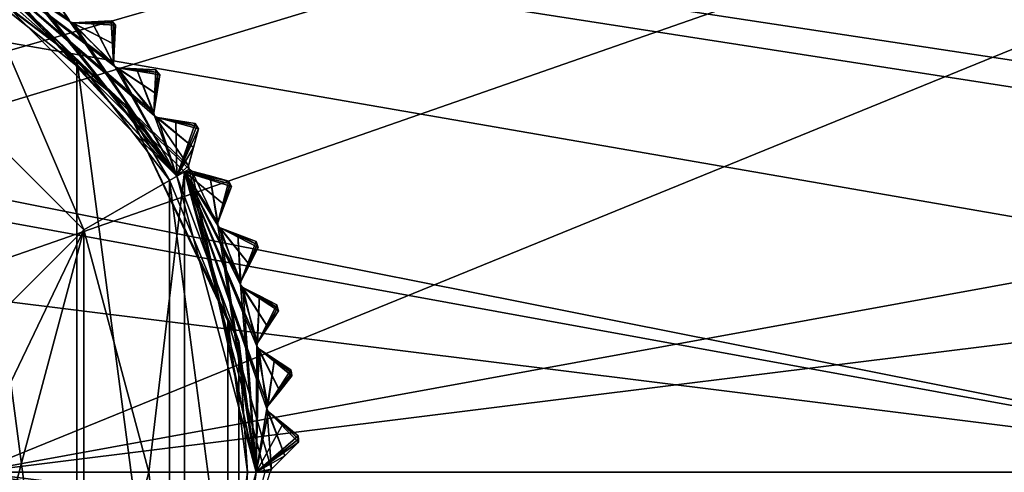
# Model space of a CAD drawing. Header units: millimetres. Extents: x -114 to 114, y -48 to 36.
# Tile 210 of 256: x 32 to 55, y 0 to 11. Entities that reach past the tile are written whole.
import ezdxf

# ---------------------------------------------------------------- set-up
doc = ezdxf.new("R2010")
doc.units = ezdxf.units.MM
doc.header["$LTSCALE"] = 65.185185
for name, color, linetype in [('2', 7, 'CONTINUOUS'), ('2786', 7, 'CONTINUOUS'), ('3463', 7, 'CONTINUOUS'), ('3464', 7, 'CONTINUOUS'), ('3510', 7, 'CONTINUOUS'), ('3512', 7, 'CONTINUOUS'), ('3513', 7, 'CONTINUOUS'), ('3514', 7, 'CONTINUOUS'), ('3515', 7, 'CONTINUOUS'), ('3516', 7, 'CONTINUOUS'), ('3517', 7, 'CONTINUOUS'), ('3518', 7, 'CONTINUOUS'), ('3519', 7, 'CONTINUOUS'), ('3520', 7, 'CONTINUOUS'), ('3521', 7, 'CONTINUOUS'), ('3522', 7, 'CONTINUOUS'), ('3523', 7, 'CONTINUOUS'), ('3524', 7, 'CONTINUOUS'), ('3525', 7, 'CONTINUOUS'), ('3527', 7, 'CONTINUOUS'), ('3586', 7, 'CONTINUOUS'), ('3610', 7, 'CONTINUOUS'), ('3611', 7, 'CONTINUOUS'), ('3612', 7, 'CONTINUOUS'), ('3613', 7, 'CONTINUOUS'), ('3614', 7, 'CONTINUOUS'), ('3615', 7, 'CONTINUOUS'), ('3616', 7, 'CONTINUOUS'), ('3617', 7, 'CONTINUOUS'), ('3618', 7, 'CONTINUOUS'), ('3652', 7, 'CONTINUOUS'), ('3653', 7, 'CONTINUOUS'), ('3836', 7, 'CONTINUOUS'), ('3837', 7, 'CONTINUOUS'), ('3840', 7, 'CONTINUOUS'), ('3885', 7, 'CONTINUOUS'), ('3886', 7, 'CONTINUOUS'), ('3887', 7, 'CONTINUOUS'), ('3888', 7, 'CONTINUOUS'), ('3889', 7, 'CONTINUOUS'), ('3890', 7, 'CONTINUOUS'), ('3891', 7, 'CONTINUOUS'), ('3892', 7, 'CONTINUOUS')]:
    doc.layers.add(name, color=color, linetype=linetype)

msp = doc.modelspace()

# ---------------------------------------------------------------- linework, layer by layer
at = {"layer": '2', "linetype": 'CONTINUOUS'}
for points in [[(113, 35, 92.5), (-113, 35, 92.5), (72.725, 6.847, 92.5), (113, 35, 92.5)], [(-113, 35, 92.5), (63.3, 0, 92.5), (64.674, 4.231, 92.5), (-113, 35, 92.5)], [(63.3, 0, 92.5), (-113, 35, 92.5), (25.725, 6.847, 92.5), (63.3, 0, 92.5)], [(72.725, 6.847, 92.5), (-113, 35, 92.5), (68.275, 6.847, 92.5), (72.725, 6.847, 92.5)], [(68.275, 6.847, 92.5), (-113, 35, 92.5), (64.674, 4.231, 92.5), (68.275, 6.847, 92.5)], [(29.326, 4.231, 92.5), (63.3, 0, 92.5), (25.725, 6.847, 92.5), (29.326, 4.231, 92.5)], [(30.7, 0, 92.5), (63.3, 0, 92.5), (29.326, 4.231, 92.5), (30.7, 0, 92.5)], [(-11.634, -6.848, 92.5), (113, -35, 92.5), (-9.8, 0, 92.5), (-11.634, -6.848, 92.5)], [(-9.8, 0, 92.5), (113, -35, 92.5), (21.275, -6.847, 92.5), (-9.8, 0, 92.5)], [(29.326, -4.231, 92.5), (113, -35, 92.5), (30.7, 0, 92.5), (29.326, -4.231, 92.5)], [(113, -35, 92.5), (68.275, -6.847, 92.5), (30.7, 0, 92.5), (113, -35, 92.5)], [(64.674, -4.231, 92.5), (63.3, 0, 92.5), (30.7, 0, 92.5), (64.674, -4.231, 92.5)], [(68.275, -6.847, 92.5), (64.674, -4.231, 92.5), (30.7, 0, 92.5), (68.275, -6.847, 92.5)]]:
    msp.add_3dface(points, dxfattribs=at)
at = {"layer": '2786', "linetype": 'CONTINUOUS'}
for points in [[(110.5, 32.5, 90), (-11.634, 6.848, 90), (-16.649, 11.864, 90), (110.5, 32.5, 90)], [(110.5, 32.5, 90), (-9.8, 0, 90), (-11.634, 6.848, 90), (110.5, 32.5, 90)], [(-9.8, 0, 90), (110.5, 32.5, 90), (21.275, 6.847, 90), (-9.8, 0, 90)], [(110.5, 32.5, 90), (25.725, 6.847, 90), (21.275, 6.847, 90), (110.5, 32.5, 90)], [(110.5, 32.5, 90), (29.326, 4.231, 90), (25.725, 6.847, 90), (110.5, 32.5, 90)], [(110.5, 32.5, 90), (30.7, 0, 90), (29.326, 4.231, 90), (110.5, 32.5, 90)], [(110.5, 32.5, 90), (68.275, 6.847, 90), (30.7, 0, 90), (110.5, 32.5, 90)], [(68.275, 6.847, 90), (64.674, 4.231, 90), (30.7, 0, 90), (68.275, 6.847, 90)], [(64.674, 4.231, 90), (63.3, 0, 90), (30.7, 0, 90), (64.674, 4.231, 90)], [(-50.5, -32.5, 90), (63.3, 0, 90), (64.674, -4.231, 90), (-50.5, -32.5, 90)], [(63.3, 0, 90), (-50.5, -32.5, 90), (25.725, -6.847, 90), (63.3, 0, 90)], [(63.3, 0, 90), (25.725, -6.847, 90), (29.326, -4.231, 90), (63.3, 0, 90)], [(63.3, 0, 90), (29.326, -4.231, 90), (30.7, 0, 90), (63.3, 0, 90)]]:
    msp.add_3dface(points, dxfattribs=at)
at = {"layer": '3463', "linetype": 'CONTINUOUS'}
for points in [[(33.079, 9.584, 110), (30.271, 11.737, 110), (33.079, -9.584, 110), (33.079, 9.584, 110)], [(33.079, -9.584, 110), (30.271, 11.737, 110), (30.271, -11.737, 110), (33.079, -9.584, 110)], [(35.233, 6.777, 110), (33.079, 9.584, 110), (35.233, -6.777, 110), (35.233, 6.777, 110)], [(35.233, -6.777, 110), (33.079, 9.584, 110), (33.079, -9.584, 110), (35.233, -6.777, 110)], [(36.588, 3.508, 110), (35.233, 6.777, 110), (36.588, -3.508, 110), (36.588, 3.508, 110)], [(36.588, -3.508, 110), (35.233, 6.777, 110), (35.233, -6.777, 110), (36.588, -3.508, 110)], [(37.05, 0, 110), (36.588, 3.508, 110), (36.588, -3.508, 110), (37.05, 0, 110)]]:
    msp.add_3dface(points, dxfattribs=at)
at = {"layer": '3464', "linetype": 'CONTINUOUS'}
for points in [[(29.125, 9.743, 93), (30.475, 12.081, 93), (33.243, 5.625, 93), (29.125, 9.743, 93)], [(30.475, 12.081, 93), (35.581, 6.975, 93), (33.243, 5.625, 93), (30.475, 12.081, 93)], [(33.243, 5.625, 93), (35.581, 6.975, 93), (34.75, 0, 93), (33.243, 5.625, 93)], [(35.581, 6.975, 93), (35.581, -6.975, 93), (34.75, 0, 93), (35.581, 6.975, 93)], [(37.45, 0, 93), (35.581, -6.975, 93), (35.581, 6.975, 93), (37.45, 0, 93)], [(34.75, 0, 93), (35.581, -6.975, 93), (33.243, -5.625, 93), (34.75, 0, 93)]]:
    msp.add_3dface(points, dxfattribs=at)
at = {"layer": '3510', "linetype": 'CONTINUOUS'}
for points in [[(33.426, 10.457, 108.833), (33.879, 10.481, 108.5), (32.99, 10.434, 109.146), (33.426, 10.457, 108.833)], [(32.99, 10.434, 109.146), (33.879, 10.481, 108.5), (33.879, 10.481, 93.8), (32.99, 10.434, 109.146)], [(33.425, 10.457, 93.467), (32.99, 10.434, 109.146), (33.879, 10.481, 93.8), (33.425, 10.457, 93.467)], [(32.99, 10.434, 93.154), (32.99, 10.434, 109.146), (33.425, 10.457, 93.467), (32.99, 10.434, 93.154)]]:
    msp.add_3dface(points, dxfattribs=at)
at = {"layer": '3512', "linetype": 'CONTINUOUS'}
for points in [[(34.464, 9.362, 108.833), (34.917, 9.338, 108.5), (34.029, 9.385, 109.146), (34.464, 9.362, 108.833)], [(34.029, 9.385, 109.146), (34.917, 9.338, 108.5), (34.917, 9.338, 93.8), (34.029, 9.385, 109.146)], [(34.029, 9.385, 93.154), (34.029, 9.385, 109.146), (34.464, 9.362, 93.467), (34.029, 9.385, 93.154)], [(34.464, 9.362, 93.467), (34.029, 9.385, 109.146), (34.917, 9.338, 93.8), (34.464, 9.362, 93.467)]]:
    msp.add_3dface(points, dxfattribs=at)
at = {"layer": '3513', "linetype": 'CONTINUOUS'}
for points in [[(33.981, 10.379, 93.8), (33.981, 10.379, 108.5), (33.934, 9.49, 93.154), (33.981, 10.379, 93.8)], [(33.934, 9.49, 93.154), (33.981, 10.379, 108.5), (33.957, 9.926, 108.833), (33.934, 9.49, 93.154)], [(33.957, 9.926, 93.467), (33.981, 10.379, 93.8), (33.934, 9.49, 93.154), (33.957, 9.926, 93.467)], [(33.934, 9.49, 109.146), (33.934, 9.49, 93.154), (33.957, 9.926, 108.833), (33.934, 9.49, 109.146)]]:
    msp.add_3dface(points, dxfattribs=at)
at = {"layer": '3514', "linetype": 'CONTINUOUS'}
for points in [[(35.383, 8.165, 108.833), (35.831, 8.094, 108.5), (34.952, 8.233, 109.146), (35.383, 8.165, 108.833)], [(34.952, 8.233, 109.146), (35.831, 8.094, 108.5), (35.831, 8.094, 93.8), (34.952, 8.233, 109.146)], [(34.952, 8.233, 93.154), (34.952, 8.233, 109.146), (35.383, 8.165, 93.467), (34.952, 8.233, 93.154)], [(35.383, 8.165, 93.467), (34.952, 8.233, 109.146), (35.831, 8.094, 93.8), (35.383, 8.165, 93.467)]]:
    msp.add_3dface(points, dxfattribs=at)
at = {"layer": '3515', "linetype": 'CONTINUOUS'}
for points in [[(35.008, 9.226, 93.8), (35.008, 9.226, 108.5), (34.869, 8.347, 93.154), (35.008, 9.226, 93.8)], [(34.869, 8.347, 93.154), (35.008, 9.226, 108.5), (34.937, 8.778, 108.833), (34.869, 8.347, 93.154)], [(34.937, 8.778, 93.467), (35.008, 9.226, 93.8), (34.869, 8.347, 93.154), (34.937, 8.778, 93.467)], [(34.869, 8.347, 109.146), (34.869, 8.347, 93.154), (34.937, 8.778, 108.833), (34.869, 8.347, 109.146)]]:
    msp.add_3dface(points, dxfattribs=at)
at = {"layer": '3516', "linetype": 'CONTINUOUS'}
for points in [[(36.171, 6.878, 108.833), (36.609, 6.76, 108.5), (35.75, 6.991, 109.146), (36.171, 6.878, 108.833)], [(35.75, 6.991, 109.146), (36.609, 6.76, 108.5), (36.609, 6.76, 93.8), (35.75, 6.991, 109.146)], [(35.75, 6.991, 93.154), (35.75, 6.991, 109.146), (36.171, 6.878, 93.467), (35.75, 6.991, 93.154)], [(36.171, 6.878, 93.467), (35.75, 6.991, 109.146), (36.609, 6.76, 93.8), (36.171, 6.878, 93.467)]]:
    msp.add_3dface(points, dxfattribs=at)
at = {"layer": '3517', "linetype": 'CONTINUOUS'}
for points in [[(35.909, 7.973, 93.8), (35.909, 7.973, 108.5), (35.679, 7.113, 93.154), (35.909, 7.973, 93.8)], [(35.679, 7.113, 93.154), (35.909, 7.973, 108.5), (35.792, 7.535, 108.833), (35.679, 7.113, 93.154)], [(35.792, 7.535, 93.467), (35.909, 7.973, 93.8), (35.679, 7.113, 93.154), (35.792, 7.535, 93.467)], [(35.679, 7.113, 109.146), (35.679, 7.113, 93.154), (35.792, 7.535, 108.833), (35.679, 7.113, 109.146)]]:
    msp.add_3dface(points, dxfattribs=at)
at = {"layer": '3518', "linetype": 'CONTINUOUS'}
for points in [[(36.821, 5.516, 108.833), (37.244, 5.353, 108.5), (36.413, 5.672, 109.146), (36.821, 5.516, 108.833)], [(36.413, 5.672, 109.146), (37.244, 5.353, 108.5), (37.244, 5.353, 93.8), (36.413, 5.672, 109.146)], [(36.413, 5.672, 93.154), (36.413, 5.672, 109.146), (36.821, 5.516, 93.467), (36.413, 5.672, 93.154)], [(36.821, 5.516, 93.467), (36.413, 5.672, 109.146), (37.244, 5.353, 93.8), (36.821, 5.516, 93.467)]]:
    msp.add_3dface(points, dxfattribs=at)
at = {"layer": '3519', "linetype": 'CONTINUOUS'}
for points in [[(36.675, 6.632, 93.8), (36.675, 6.632, 108.5), (36.356, 5.801, 93.154), (36.675, 6.632, 93.8)], [(36.356, 5.801, 93.154), (36.675, 6.632, 108.5), (36.512, 6.208, 108.833), (36.356, 5.801, 93.154)], [(36.512, 6.208, 93.467), (36.675, 6.632, 93.8), (36.356, 5.801, 93.154), (36.512, 6.208, 93.467)], [(36.356, 5.801, 109.146), (36.356, 5.801, 93.154), (36.512, 6.208, 108.833), (36.356, 5.801, 109.146)]]:
    msp.add_3dface(points, dxfattribs=at)
at = {"layer": '3520', "linetype": 'CONTINUOUS'}
for points in [[(37.324, 4.093, 108.833), (37.729, 3.887, 108.5), (36.936, 4.291, 109.146), (37.324, 4.093, 108.833)], [(36.936, 4.291, 109.146), (37.729, 3.887, 108.5), (37.729, 3.887, 93.8), (36.936, 4.291, 109.146)], [(36.936, 4.291, 93.154), (36.936, 4.291, 109.146), (37.324, 4.093, 93.467), (36.936, 4.291, 93.154)], [(37.324, 4.093, 93.467), (36.936, 4.291, 109.146), (37.729, 3.887, 93.8), (37.324, 4.093, 93.467)]]:
    msp.add_3dface(points, dxfattribs=at)
at = {"layer": '3521', "linetype": 'CONTINUOUS'}
for points in [[(37.296, 5.219, 93.8), (37.296, 5.219, 108.5), (36.892, 4.426, 93.154), (37.296, 5.219, 93.8)], [(36.892, 4.426, 93.154), (37.296, 5.219, 108.5), (37.09, 4.814, 108.833), (36.892, 4.426, 93.154)], [(37.09, 4.814, 93.467), (37.296, 5.219, 93.8), (36.892, 4.426, 93.154), (37.09, 4.814, 93.467)], [(36.892, 4.426, 109.146), (36.892, 4.426, 93.154), (37.09, 4.814, 108.833), (36.892, 4.426, 109.146)]]:
    msp.add_3dface(points, dxfattribs=at)
at = {"layer": '3522', "linetype": 'CONTINUOUS'}
for points in [[(37.676, 2.626, 108.833), (38.057, 2.379, 108.5), (37.311, 2.863, 109.146), (37.676, 2.626, 108.833)], [(37.311, 2.863, 109.146), (38.057, 2.379, 108.5), (38.057, 2.379, 93.8), (37.311, 2.863, 109.146)], [(37.311, 2.863, 93.154), (37.311, 2.863, 109.146), (37.676, 2.626, 93.467), (37.311, 2.863, 93.154)], [(37.676, 2.626, 93.467), (37.311, 2.863, 109.146), (38.057, 2.379, 93.8), (37.676, 2.626, 93.467)]]:
    msp.add_3dface(points, dxfattribs=at)
at = {"layer": '3523', "linetype": 'CONTINUOUS'}
for points in [[(37.766, 3.748, 93.8), (37.766, 3.748, 108.5), (37.281, 3.002, 93.154), (37.766, 3.748, 93.8)], [(37.281, 3.002, 93.154), (37.766, 3.748, 108.5), (37.519, 3.367, 108.833), (37.281, 3.002, 93.154)], [(37.519, 3.367, 93.467), (37.766, 3.748, 93.8), (37.281, 3.002, 93.154), (37.519, 3.367, 93.467)], [(37.281, 3.002, 109.146), (37.281, 3.002, 93.154), (37.519, 3.367, 108.833), (37.281, 3.002, 109.146)]]:
    msp.add_3dface(points, dxfattribs=at)
at = {"layer": '3524', "linetype": 'CONTINUOUS'}
for points in [[(37.873, 1.13, 108.833), (38.226, 0.844, 108.5), (37.534, 1.404, 109.146), (37.873, 1.13, 108.833)], [(37.534, 1.404, 109.146), (38.226, 0.844, 108.5), (38.226, 0.844, 93.8), (37.534, 1.404, 109.146)], [(37.534, 1.404, 93.154), (37.534, 1.404, 109.146), (37.873, 1.13, 93.467), (37.534, 1.404, 93.154)], [(37.873, 1.13, 93.467), (37.534, 1.404, 109.146), (38.226, 0.844, 93.8), (37.873, 1.13, 93.467)]]:
    msp.add_3dface(points, dxfattribs=at)
at = {"layer": '3525', "linetype": 'CONTINUOUS'}
for points in [[(38.079, 2.236, 93.8), (38.079, 2.236, 108.5), (37.519, 1.545, 93.154), (38.079, 2.236, 93.8)], [(37.519, 1.545, 93.154), (38.079, 2.236, 108.5), (37.794, 1.884, 108.833), (37.519, 1.545, 93.154)], [(37.794, 1.884, 93.467), (38.079, 2.236, 93.8), (37.519, 1.545, 93.154), (37.794, 1.884, 93.467)], [(37.519, 1.545, 109.146), (37.519, 1.545, 93.154), (37.794, 1.884, 108.833), (37.519, 1.545, 109.146)]]:
    msp.add_3dface(points, dxfattribs=at)
at = {"layer": '3527', "linetype": 'CONTINUOUS'}
for points in [[(38.233, 0.7, 93.8), (38.233, 0.7, 108.5), (37.604, 0.071, 93.154), (38.233, 0.7, 93.8)], [(37.604, 0.071, 93.154), (38.233, 0.7, 108.5), (37.912, 0.379, 108.833), (37.604, 0.071, 93.154)], [(37.912, 0.379, 93.467), (38.233, 0.7, 93.8), (37.604, 0.071, 93.154), (37.912, 0.379, 93.467)], [(37.604, 0.071, 109.146), (37.604, 0.071, 93.154), (37.912, 0.379, 108.833), (37.604, 0.071, 109.146)]]:
    msp.add_3dface(points, dxfattribs=at)
at = {"layer": '3586', "linetype": 'CONTINUOUS'}
for points in [[(35.581, 6.975, 93), (30.475, 12.081, 93), (35.689, 7.037, 93.125), (35.581, 6.975, 93)], [(30.475, 12.081, 93), (32.885, 10.529, 93.154), (32.918, 10.46, 93.125), (30.475, 12.081, 93)], [(30.475, 12.081, 93), (33.934, 9.49, 93.154), (33.96, 9.418, 93.125), (30.475, 12.081, 93)], [(33.934, 9.49, 93.154), (30.475, 12.081, 93), (32.918, 10.46, 93.125), (33.934, 9.49, 93.154)], [(30.475, 12.081, 93), (34.869, 8.347, 93.154), (34.887, 8.273, 93.125), (30.475, 12.081, 93)], [(34.869, 8.347, 93.154), (30.475, 12.081, 93), (33.96, 9.418, 93.125), (34.869, 8.347, 93.154)], [(30.475, 12.081, 93), (35.679, 7.113, 93.154), (35.689, 7.037, 93.125), (30.475, 12.081, 93)], [(35.679, 7.113, 93.154), (30.475, 12.081, 93), (34.887, 8.273, 93.125), (35.679, 7.113, 93.154)], [(32.99, 10.434, 93.154), (33.957, 9.926, 93.467), (32.918, 10.46, 93.125), (32.99, 10.434, 93.154)], [(33.957, 9.926, 93.467), (33.934, 9.49, 93.154), (32.918, 10.46, 93.125), (33.957, 9.926, 93.467)], [(32.99, 10.434, 93.154), (33.425, 10.457, 93.467), (33.93, 10.43, 93.8), (32.99, 10.434, 93.154)], [(32.99, 10.434, 93.154), (33.981, 10.379, 93.8), (33.957, 9.926, 93.467), (32.99, 10.434, 93.154)], [(33.981, 10.379, 93.8), (32.99, 10.434, 93.154), (33.93, 10.43, 93.8), (33.981, 10.379, 93.8)], [(33.425, 10.457, 93.467), (33.879, 10.481, 93.8), (33.93, 10.43, 93.8), (33.425, 10.457, 93.467)], [(34.029, 9.385, 93.154), (34.937, 8.778, 93.467), (33.96, 9.418, 93.125), (34.029, 9.385, 93.154)], [(34.937, 8.778, 93.467), (34.869, 8.347, 93.154), (33.96, 9.418, 93.125), (34.937, 8.778, 93.467)], [(34.029, 9.385, 93.154), (34.464, 9.362, 93.467), (34.963, 9.282, 93.8), (34.029, 9.385, 93.154)], [(34.029, 9.385, 93.154), (35.008, 9.226, 93.8), (34.937, 8.778, 93.467), (34.029, 9.385, 93.154)], [(35.008, 9.226, 93.8), (34.029, 9.385, 93.154), (34.963, 9.282, 93.8), (35.008, 9.226, 93.8)], [(34.464, 9.362, 93.467), (34.917, 9.338, 93.8), (34.963, 9.282, 93.8), (34.464, 9.362, 93.467)], [(34.952, 8.233, 93.154), (35.792, 7.535, 93.467), (34.887, 8.273, 93.125), (34.952, 8.233, 93.154)], [(35.792, 7.535, 93.467), (35.679, 7.113, 93.154), (34.887, 8.273, 93.125), (35.792, 7.535, 93.467)], [(34.952, 8.233, 93.154), (35.383, 8.165, 93.467), (35.87, 8.033, 93.8), (34.952, 8.233, 93.154)], [(34.952, 8.233, 93.154), (35.909, 7.973, 93.8), (35.792, 7.535, 93.467), (34.952, 8.233, 93.154)], [(35.909, 7.973, 93.8), (34.952, 8.233, 93.154), (35.87, 8.033, 93.8), (35.909, 7.973, 93.8)], [(35.383, 8.165, 93.467), (35.831, 8.094, 93.8), (35.87, 8.033, 93.8), (35.383, 8.165, 93.467)], [(35.75, 6.991, 93.154), (35.581, 6.975, 93), (35.689, 7.037, 93.125), (35.75, 6.991, 93.154)], [(35.581, 6.975, 93), (35.75, 6.991, 93.154), (36.171, 6.878, 93.467), (35.581, 6.975, 93)], [(37.45, 0, 93), (35.581, 6.975, 93), (37.604, 0.071, 93.154), (37.45, 0, 93)], [(35.581, 6.975, 93), (36.171, 6.878, 93.467), (36.609, 6.76, 93.8), (35.581, 6.975, 93)], [(35.581, 6.975, 93), (36.609, 6.76, 93.8), (36.642, 6.696, 93.8), (35.581, 6.975, 93)], [(35.581, 6.975, 93), (36.675, 6.632, 93.8), (36.512, 6.208, 93.467), (35.581, 6.975, 93)], [(36.675, 6.632, 93.8), (35.581, 6.975, 93), (36.642, 6.696, 93.8), (36.675, 6.632, 93.8)], [(35.581, 6.975, 93), (36.512, 6.208, 93.467), (36.356, 5.801, 93.154), (35.581, 6.975, 93)], [(35.581, 6.975, 93), (36.356, 5.801, 93.154), (36.358, 5.725, 93.125), (35.581, 6.975, 93)], [(35.581, 6.975, 93), (36.892, 4.426, 93.154), (36.886, 4.349, 93.125), (35.581, 6.975, 93)], [(36.892, 4.426, 93.154), (35.581, 6.975, 93), (36.358, 5.725, 93.125), (36.892, 4.426, 93.154)], [(35.581, 6.975, 93), (37.281, 3.002, 93.154), (37.267, 2.926, 93.125), (35.581, 6.975, 93)], [(37.281, 3.002, 93.154), (35.581, 6.975, 93), (36.886, 4.349, 93.125), (37.281, 3.002, 93.154)], [(35.581, 6.975, 93), (37.519, 1.545, 93.154), (37.498, 1.471, 93.125), (35.581, 6.975, 93)], [(37.519, 1.545, 93.154), (35.581, 6.975, 93), (37.267, 2.926, 93.125), (37.519, 1.545, 93.154)], [(37.604, 0.071, 93.154), (35.581, 6.975, 93), (37.498, 1.471, 93.125), (37.604, 0.071, 93.154)], [(36.413, 5.672, 93.154), (37.09, 4.814, 93.467), (36.358, 5.725, 93.125), (36.413, 5.672, 93.154)], [(37.09, 4.814, 93.467), (36.892, 4.426, 93.154), (36.358, 5.725, 93.125), (37.09, 4.814, 93.467)], [(36.413, 5.672, 93.154), (36.821, 5.516, 93.467), (37.27, 5.286, 93.8), (36.413, 5.672, 93.154)], [(36.413, 5.672, 93.154), (37.296, 5.219, 93.8), (37.09, 4.814, 93.467), (36.413, 5.672, 93.154)], [(37.296, 5.219, 93.8), (36.413, 5.672, 93.154), (37.27, 5.286, 93.8), (37.296, 5.219, 93.8)], [(36.821, 5.516, 93.467), (37.244, 5.353, 93.8), (37.27, 5.286, 93.8), (36.821, 5.516, 93.467)], [(36.936, 4.291, 93.154), (37.519, 3.367, 93.467), (36.886, 4.349, 93.125), (36.936, 4.291, 93.154)], [(37.519, 3.367, 93.467), (37.281, 3.002, 93.154), (36.886, 4.349, 93.125), (37.519, 3.367, 93.467)], [(36.936, 4.291, 93.154), (37.324, 4.093, 93.467), (37.747, 3.818, 93.8), (36.936, 4.291, 93.154)], [(36.936, 4.291, 93.154), (37.766, 3.748, 93.8), (37.519, 3.367, 93.467), (36.936, 4.291, 93.154)], [(37.766, 3.748, 93.8), (36.936, 4.291, 93.154), (37.747, 3.818, 93.8), (37.766, 3.748, 93.8)], [(37.324, 4.093, 93.467), (37.729, 3.887, 93.8), (37.747, 3.818, 93.8), (37.324, 4.093, 93.467)], [(37.311, 2.863, 93.154), (37.794, 1.884, 93.467), (37.267, 2.926, 93.125), (37.311, 2.863, 93.154)], [(37.794, 1.884, 93.467), (37.519, 1.545, 93.154), (37.267, 2.926, 93.125), (37.794, 1.884, 93.467)], [(37.311, 2.863, 93.154), (37.676, 2.626, 93.467), (38.068, 2.307, 93.8), (37.311, 2.863, 93.154)], [(37.311, 2.863, 93.154), (38.079, 2.236, 93.8), (37.794, 1.884, 93.467), (37.311, 2.863, 93.154)], [(38.079, 2.236, 93.8), (37.311, 2.863, 93.154), (38.068, 2.307, 93.8), (38.079, 2.236, 93.8)], [(37.676, 2.626, 93.467), (38.057, 2.379, 93.8), (38.068, 2.307, 93.8), (37.676, 2.626, 93.467)], [(37.534, 1.404, 93.154), (37.912, 0.379, 93.467), (37.498, 1.471, 93.125), (37.534, 1.404, 93.154)], [(37.912, 0.379, 93.467), (37.604, 0.071, 93.154), (37.498, 1.471, 93.125), (37.912, 0.379, 93.467)], [(37.534, 1.404, 93.154), (37.873, 1.13, 93.467), (38.23, 0.772, 93.8), (37.534, 1.404, 93.154)], [(37.534, 1.404, 93.154), (38.233, 0.7, 93.8), (37.912, 0.379, 93.467), (37.534, 1.404, 93.154)], [(38.233, 0.7, 93.8), (37.534, 1.404, 93.154), (38.23, 0.772, 93.8), (38.233, 0.7, 93.8)], [(37.873, 1.13, 93.467), (38.226, 0.844, 93.8), (38.23, 0.772, 93.8), (37.873, 1.13, 93.467)], [(37.45, 0, 93), (37.604, 0.071, 93.154), (37.575, 0, 93.125), (37.45, 0, 93)]]:
    msp.add_3dface(points, dxfattribs=at)
at = {"layer": '3610', "linetype": 'CONTINUOUS'}
for points in [[(32.885, 10.529, 93.154), (32.885, 10.529, 109.146), (32.918, 10.46, 109.175), (32.885, 10.529, 93.154)], [(32.918, 10.46, 93.125), (32.885, 10.529, 93.154), (32.918, 10.46, 109.175), (32.918, 10.46, 93.125)], [(32.99, 10.434, 109.146), (32.99, 10.434, 93.154), (32.918, 10.46, 93.125), (32.99, 10.434, 109.146)], [(32.99, 10.434, 109.146), (32.918, 10.46, 93.125), (32.918, 10.46, 109.175), (32.99, 10.434, 109.146)]]:
    msp.add_3dface(points, dxfattribs=at)
at = {"layer": '3611', "linetype": 'CONTINUOUS'}
for points in [[(33.934, 9.49, 93.154), (33.934, 9.49, 109.146), (33.96, 9.418, 109.175), (33.934, 9.49, 93.154)], [(33.96, 9.418, 93.125), (33.934, 9.49, 93.154), (33.96, 9.418, 109.175), (33.96, 9.418, 93.125)], [(34.029, 9.385, 109.146), (34.029, 9.385, 93.154), (33.96, 9.418, 93.125), (34.029, 9.385, 109.146)], [(34.029, 9.385, 109.146), (33.96, 9.418, 93.125), (33.96, 9.418, 109.175), (34.029, 9.385, 109.146)]]:
    msp.add_3dface(points, dxfattribs=at)
at = {"layer": '3612', "linetype": 'CONTINUOUS'}
for points in [[(34.869, 8.347, 93.154), (34.869, 8.347, 109.146), (34.887, 8.273, 109.175), (34.869, 8.347, 93.154)], [(34.887, 8.273, 93.125), (34.869, 8.347, 93.154), (34.887, 8.273, 109.175), (34.887, 8.273, 93.125)], [(34.952, 8.233, 109.146), (34.952, 8.233, 93.154), (34.887, 8.273, 93.125), (34.952, 8.233, 109.146)], [(34.952, 8.233, 109.146), (34.887, 8.273, 93.125), (34.887, 8.273, 109.175), (34.952, 8.233, 109.146)]]:
    msp.add_3dface(points, dxfattribs=at)
at = {"layer": '3613', "linetype": 'CONTINUOUS'}
for points in [[(35.679, 7.113, 93.154), (35.679, 7.113, 109.146), (35.689, 7.037, 109.175), (35.679, 7.113, 93.154)], [(35.689, 7.037, 93.125), (35.679, 7.113, 93.154), (35.689, 7.037, 109.175), (35.689, 7.037, 93.125)], [(35.75, 6.991, 109.146), (35.75, 6.991, 93.154), (35.689, 7.037, 93.125), (35.75, 6.991, 109.146)], [(35.75, 6.991, 109.146), (35.689, 7.037, 93.125), (35.689, 7.037, 109.175), (35.75, 6.991, 109.146)]]:
    msp.add_3dface(points, dxfattribs=at)
at = {"layer": '3614', "linetype": 'CONTINUOUS'}
for points in [[(36.356, 5.801, 93.154), (36.356, 5.801, 109.146), (36.358, 5.725, 109.175), (36.356, 5.801, 93.154)], [(36.358, 5.725, 93.125), (36.356, 5.801, 93.154), (36.358, 5.725, 109.175), (36.358, 5.725, 93.125)], [(36.413, 5.672, 109.146), (36.413, 5.672, 93.154), (36.358, 5.725, 93.125), (36.413, 5.672, 109.146)], [(36.413, 5.672, 109.146), (36.358, 5.725, 93.125), (36.358, 5.725, 109.175), (36.413, 5.672, 109.146)]]:
    msp.add_3dface(points, dxfattribs=at)
at = {"layer": '3615', "linetype": 'CONTINUOUS'}
for points in [[(36.892, 4.426, 93.154), (36.892, 4.426, 109.146), (36.886, 4.349, 109.175), (36.892, 4.426, 93.154)], [(36.886, 4.349, 93.125), (36.892, 4.426, 93.154), (36.886, 4.349, 109.175), (36.886, 4.349, 93.125)], [(36.936, 4.291, 109.146), (36.936, 4.291, 93.154), (36.886, 4.349, 93.125), (36.936, 4.291, 109.146)], [(36.936, 4.291, 109.146), (36.886, 4.349, 93.125), (36.886, 4.349, 109.175), (36.936, 4.291, 109.146)]]:
    msp.add_3dface(points, dxfattribs=at)
at = {"layer": '3616', "linetype": 'CONTINUOUS'}
for points in [[(37.281, 3.002, 93.154), (37.281, 3.002, 109.146), (37.267, 2.926, 109.175), (37.281, 3.002, 93.154)], [(37.267, 2.926, 93.125), (37.281, 3.002, 93.154), (37.267, 2.926, 109.175), (37.267, 2.926, 93.125)], [(37.311, 2.863, 109.146), (37.311, 2.863, 93.154), (37.267, 2.926, 93.125), (37.311, 2.863, 109.146)], [(37.311, 2.863, 109.146), (37.267, 2.926, 93.125), (37.267, 2.926, 109.175), (37.311, 2.863, 109.146)]]:
    msp.add_3dface(points, dxfattribs=at)
at = {"layer": '3617', "linetype": 'CONTINUOUS'}
for points in [[(37.519, 1.545, 93.154), (37.519, 1.545, 109.146), (37.498, 1.471, 109.175), (37.519, 1.545, 93.154)], [(37.498, 1.471, 93.125), (37.519, 1.545, 93.154), (37.498, 1.471, 109.175), (37.498, 1.471, 93.125)], [(37.534, 1.404, 109.146), (37.534, 1.404, 93.154), (37.498, 1.471, 93.125), (37.534, 1.404, 109.146)], [(37.534, 1.404, 109.146), (37.498, 1.471, 93.125), (37.498, 1.471, 109.175), (37.534, 1.404, 109.146)]]:
    msp.add_3dface(points, dxfattribs=at)
at = {"layer": '3618', "linetype": 'CONTINUOUS'}
for points in [[(37.604, 0.071, 93.154), (37.604, 0.071, 109.146), (37.575, 0, 109.175), (37.604, 0.071, 93.154)], [(37.575, 0, 93.125), (37.604, 0.071, 93.154), (37.575, 0, 109.175), (37.575, 0, 93.125)]]:
    msp.add_3dface(points, dxfattribs=at)
at = {"layer": '3652', "linetype": 'CONTINUOUS'}
for points in [[(29.125, 9.743, 93.5), (33.243, 5.625, 93.5), (29.587, 1.978, 93.5), (29.125, 9.743, 93.5)], [(33.243, -5.625, 93.5), (29.125, -9.743, 93.5), (33.243, 5.625, 93.5), (33.243, -5.625, 93.5)], [(33.243, 5.625, 93.5), (29.125, -9.743, 93.5), (29.587, -1.978, 93.5), (33.243, 5.625, 93.5)], [(29.587, 1.978, 93.5), (33.243, 5.625, 93.5), (29.587, -1.978, 93.5), (29.587, 1.978, 93.5)], [(34.75, 0, 93.5), (33.243, -5.625, 93.5), (33.243, 5.625, 93.5), (34.75, 0, 93.5)]]:
    msp.add_3dface(points, dxfattribs=at)
at = {"layer": '3653', "linetype": 'CONTINUOUS'}
for points in [[(29.125, 9.743, 93), (33.243, 5.625, 93), (29.125, 9.743, 93.5), (29.125, 9.743, 93)], [(33.243, 5.625, 93), (33.243, 5.625, 93.5), (29.125, 9.743, 93.5), (33.243, 5.625, 93)], [(33.243, 5.625, 93), (34.75, 0, 93), (33.243, 5.625, 93.5), (33.243, 5.625, 93)], [(34.75, 0, 93), (34.75, 0, 93.5), (33.243, 5.625, 93.5), (34.75, 0, 93)], [(34.75, 0, 93), (33.243, -5.625, 93), (34.75, 0, 93.5), (34.75, 0, 93)], [(33.243, -5.625, 93), (33.243, -5.625, 93.5), (34.75, 0, 93.5), (33.243, -5.625, 93)]]:
    msp.add_3dface(points, dxfattribs=at)
at = {"layer": '3836', "linetype": 'CONTINUOUS'}
for points in [[(35.408, 6.875, 109.5), (30.537, 12.189, 109.175), (30.375, 11.908, 109.5), (35.408, 6.875, 109.5)], [(30.613, 12.179, 109.146), (30.537, 12.189, 109.175), (35.408, 6.875, 109.5), (30.613, 12.179, 109.146)], [(31.773, 11.387, 109.175), (30.613, 12.179, 109.146), (35.408, 6.875, 109.5), (31.773, 11.387, 109.175)], [(31.847, 11.369, 109.146), (31.773, 11.387, 109.175), (35.408, 6.875, 109.5), (31.847, 11.369, 109.146)], [(32.278, 11.437, 108.833), (31.847, 11.369, 109.146), (32.918, 10.46, 109.175), (32.278, 11.437, 108.833)], [(32.918, 10.46, 109.175), (31.847, 11.369, 109.146), (35.408, 6.875, 109.5), (32.918, 10.46, 109.175)], [(32.885, 10.529, 109.146), (32.278, 11.437, 108.833), (32.918, 10.46, 109.175), (32.885, 10.529, 109.146)], [(32.99, 10.434, 109.146), (32.918, 10.46, 109.175), (35.408, 6.875, 109.5), (32.99, 10.434, 109.146)], [(33.426, 10.457, 108.833), (32.99, 10.434, 109.146), (33.96, 9.418, 109.175), (33.426, 10.457, 108.833)], [(33.96, 9.418, 109.175), (32.99, 10.434, 109.146), (35.408, 6.875, 109.5), (33.96, 9.418, 109.175)], [(33.879, 10.481, 108.5), (33.426, 10.457, 108.833), (33.934, 9.49, 109.146), (33.879, 10.481, 108.5)], [(33.934, 9.49, 109.146), (33.426, 10.457, 108.833), (33.96, 9.418, 109.175), (33.934, 9.49, 109.146)], [(33.879, 10.481, 108.5), (33.934, 9.49, 109.146), (33.93, 10.43, 108.5), (33.879, 10.481, 108.5)], [(33.957, 9.926, 108.833), (33.981, 10.379, 108.5), (33.93, 10.43, 108.5), (33.957, 9.926, 108.833)], [(33.934, 9.49, 109.146), (33.957, 9.926, 108.833), (33.93, 10.43, 108.5), (33.934, 9.49, 109.146)], [(34.029, 9.385, 109.146), (33.96, 9.418, 109.175), (35.408, 6.875, 109.5), (34.029, 9.385, 109.146)], [(34.464, 9.362, 108.833), (34.029, 9.385, 109.146), (34.887, 8.273, 109.175), (34.464, 9.362, 108.833)], [(34.887, 8.273, 109.175), (34.029, 9.385, 109.146), (35.408, 6.875, 109.5), (34.887, 8.273, 109.175)], [(34.917, 9.338, 108.5), (34.464, 9.362, 108.833), (34.869, 8.347, 109.146), (34.917, 9.338, 108.5)], [(34.869, 8.347, 109.146), (34.464, 9.362, 108.833), (34.887, 8.273, 109.175), (34.869, 8.347, 109.146)], [(34.917, 9.338, 108.5), (34.869, 8.347, 109.146), (34.963, 9.282, 108.5), (34.917, 9.338, 108.5)], [(34.869, 8.347, 109.146), (34.937, 8.778, 108.833), (34.963, 9.282, 108.5), (34.869, 8.347, 109.146)], [(34.937, 8.778, 108.833), (35.008, 9.226, 108.5), (34.963, 9.282, 108.5), (34.937, 8.778, 108.833)], [(34.952, 8.233, 109.146), (34.887, 8.273, 109.175), (35.408, 6.875, 109.5), (34.952, 8.233, 109.146)], [(35.383, 8.165, 108.833), (34.952, 8.233, 109.146), (35.408, 6.875, 109.5), (35.383, 8.165, 108.833)], [(35.831, 8.094, 108.5), (35.383, 8.165, 108.833), (35.408, 6.875, 109.5), (35.831, 8.094, 108.5)], [(35.831, 8.094, 108.5), (35.408, 6.875, 109.5), (35.87, 8.033, 108.5), (35.831, 8.094, 108.5)], [(35.408, 6.875, 109.5), (35.909, 7.973, 108.5), (35.87, 8.033, 108.5), (35.408, 6.875, 109.5)], [(35.792, 7.535, 108.833), (35.909, 7.973, 108.5), (35.408, 6.875, 109.5), (35.792, 7.535, 108.833)], [(35.679, 7.113, 109.146), (35.792, 7.535, 108.833), (35.408, 6.875, 109.5), (35.679, 7.113, 109.146)], [(35.689, 7.037, 109.175), (35.679, 7.113, 109.146), (35.408, 6.875, 109.5), (35.689, 7.037, 109.175)], [(37.25, 0, 109.5), (35.689, 7.037, 109.175), (35.408, 6.875, 109.5), (37.25, 0, 109.5)], [(35.75, 6.991, 109.146), (35.689, 7.037, 109.175), (37.25, 0, 109.5), (35.75, 6.991, 109.146)], [(36.171, 6.878, 108.833), (35.75, 6.991, 109.146), (36.358, 5.725, 109.175), (36.171, 6.878, 108.833)], [(36.358, 5.725, 109.175), (35.75, 6.991, 109.146), (37.25, 0, 109.5), (36.358, 5.725, 109.175)], [(36.609, 6.76, 108.5), (36.171, 6.878, 108.833), (36.356, 5.801, 109.146), (36.609, 6.76, 108.5)], [(36.356, 5.801, 109.146), (36.171, 6.878, 108.833), (36.358, 5.725, 109.175), (36.356, 5.801, 109.146)], [(36.609, 6.76, 108.5), (36.356, 5.801, 109.146), (36.642, 6.696, 108.5), (36.609, 6.76, 108.5)], [(36.356, 5.801, 109.146), (36.512, 6.208, 108.833), (36.642, 6.696, 108.5), (36.356, 5.801, 109.146)], [(36.512, 6.208, 108.833), (36.675, 6.632, 108.5), (36.642, 6.696, 108.5), (36.512, 6.208, 108.833)], [(36.413, 5.672, 109.146), (36.358, 5.725, 109.175), (37.25, 0, 109.5), (36.413, 5.672, 109.146)], [(36.821, 5.516, 108.833), (36.413, 5.672, 109.146), (36.886, 4.349, 109.175), (36.821, 5.516, 108.833)], [(36.886, 4.349, 109.175), (36.413, 5.672, 109.146), (37.25, 0, 109.5), (36.886, 4.349, 109.175)], [(37.244, 5.353, 108.5), (36.821, 5.516, 108.833), (36.892, 4.426, 109.146), (37.244, 5.353, 108.5)], [(36.892, 4.426, 109.146), (36.821, 5.516, 108.833), (36.886, 4.349, 109.175), (36.892, 4.426, 109.146)], [(37.244, 5.353, 108.5), (36.892, 4.426, 109.146), (37.27, 5.286, 108.5), (37.244, 5.353, 108.5)], [(36.892, 4.426, 109.146), (37.09, 4.814, 108.833), (37.27, 5.286, 108.5), (36.892, 4.426, 109.146)], [(37.09, 4.814, 108.833), (37.296, 5.219, 108.5), (37.27, 5.286, 108.5), (37.09, 4.814, 108.833)], [(36.936, 4.291, 109.146), (36.886, 4.349, 109.175), (37.25, 0, 109.5), (36.936, 4.291, 109.146)], [(37.324, 4.093, 108.833), (36.936, 4.291, 109.146), (37.267, 2.926, 109.175), (37.324, 4.093, 108.833)], [(37.267, 2.926, 109.175), (36.936, 4.291, 109.146), (37.25, 0, 109.5), (37.267, 2.926, 109.175)], [(37.281, 3.002, 109.146), (37.324, 4.093, 108.833), (37.267, 2.926, 109.175), (37.281, 3.002, 109.146)], [(37.729, 3.887, 108.5), (37.324, 4.093, 108.833), (37.281, 3.002, 109.146), (37.729, 3.887, 108.5)], [(37.729, 3.887, 108.5), (37.281, 3.002, 109.146), (37.747, 3.818, 108.5), (37.729, 3.887, 108.5)], [(37.281, 3.002, 109.146), (37.519, 3.367, 108.833), (37.747, 3.818, 108.5), (37.281, 3.002, 109.146)], [(37.519, 3.367, 108.833), (37.766, 3.748, 108.5), (37.747, 3.818, 108.5), (37.519, 3.367, 108.833)], [(37.311, 2.863, 109.146), (37.267, 2.926, 109.175), (37.25, 0, 109.5), (37.311, 2.863, 109.146)], [(37.498, 1.471, 109.175), (37.311, 2.863, 109.146), (37.25, 0, 109.5), (37.498, 1.471, 109.175)], [(37.676, 2.626, 108.833), (37.311, 2.863, 109.146), (37.498, 1.471, 109.175), (37.676, 2.626, 108.833)], [(37.519, 1.545, 109.146), (37.676, 2.626, 108.833), (37.498, 1.471, 109.175), (37.519, 1.545, 109.146)], [(38.057, 2.379, 108.5), (37.676, 2.626, 108.833), (37.519, 1.545, 109.146), (38.057, 2.379, 108.5)], [(38.057, 2.379, 108.5), (37.519, 1.545, 109.146), (38.068, 2.307, 108.5), (38.057, 2.379, 108.5)], [(37.519, 1.545, 109.146), (37.794, 1.884, 108.833), (38.068, 2.307, 108.5), (37.519, 1.545, 109.146)], [(37.794, 1.884, 108.833), (38.079, 2.236, 108.5), (38.068, 2.307, 108.5), (37.794, 1.884, 108.833)], [(37.534, 1.404, 109.146), (37.498, 1.471, 109.175), (37.25, 0, 109.5), (37.534, 1.404, 109.146)], [(37.873, 1.13, 108.833), (37.534, 1.404, 109.146), (37.25, 0, 109.5), (37.873, 1.13, 108.833)], [(38.226, 0.844, 108.5), (37.873, 1.13, 108.833), (37.25, 0, 109.5), (38.226, 0.844, 108.5)], [(38.226, 0.844, 108.5), (37.25, 0, 109.5), (38.23, 0.772, 108.5), (38.226, 0.844, 108.5)], [(37.25, 0, 109.5), (38.233, 0.7, 108.5), (38.23, 0.772, 108.5), (37.25, 0, 109.5)], [(37.912, 0.379, 108.833), (38.233, 0.7, 108.5), (37.25, 0, 109.5), (37.912, 0.379, 108.833)], [(37.604, 0.071, 109.146), (37.912, 0.379, 108.833), (37.25, 0, 109.5), (37.604, 0.071, 109.146)], [(35.408, -6.875, 109.5), (37.575, 0, 109.175), (37.25, 0, 109.5), (35.408, -6.875, 109.5)], [(37.575, 0, 109.175), (37.604, 0.071, 109.146), (37.25, 0, 109.5), (37.575, 0, 109.175)]]:
    msp.add_3dface(points, dxfattribs=at)
at = {"layer": '3837', "linetype": 'CONTINUOUS'}
for points in [[(35.408, 6.875, 109.5), (30.375, 11.908, 109.5), (35.408, 6.875, 109.8), (35.408, 6.875, 109.5)], [(35.408, 6.875, 109.8), (30.375, 11.908, 109.5), (30.375, 11.908, 109.8), (35.408, 6.875, 109.8)], [(37.25, 0, 109.5), (35.408, 6.875, 109.5), (37.25, 0, 109.8), (37.25, 0, 109.5)], [(37.25, 0, 109.8), (35.408, 6.875, 109.5), (35.408, 6.875, 109.8), (37.25, 0, 109.8)], [(35.408, -6.875, 109.5), (37.25, 0, 109.5), (35.408, -6.875, 109.8), (35.408, -6.875, 109.5)], [(35.408, -6.875, 109.8), (37.25, 0, 109.5), (37.25, 0, 109.8), (35.408, -6.875, 109.8)]]:
    msp.add_3dface(points, dxfattribs=at)
at = {"layer": '3840', "linetype": 'CONTINUOUS'}
for points in [[(30.271, 11.737, 110), (33.079, 9.584, 110), (29.44, 12.336, 109.941), (30.271, 11.737, 110)], [(29.44, 12.336, 109.941), (33.079, 9.584, 110), (34.204, 8.536, 109.941), (29.44, 12.336, 109.941)], [(30.375, 11.908, 109.8), (29.44, 12.336, 109.941), (34.204, 8.536, 109.941), (30.375, 11.908, 109.8)], [(35.408, 6.875, 109.8), (30.375, 11.908, 109.8), (34.204, 8.536, 109.941), (35.408, 6.875, 109.8)], [(33.079, 9.584, 110), (35.233, 6.777, 110), (34.204, 8.536, 109.941), (33.079, 9.584, 110)], [(35.233, 6.777, 110), (36.588, 3.508, 110), (34.204, 8.536, 109.941), (35.233, 6.777, 110)], [(34.204, 8.536, 109.941), (36.588, 3.508, 110), (36.848, 3.047, 109.941), (34.204, 8.536, 109.941)], [(35.408, 6.875, 109.8), (34.204, 8.536, 109.941), (36.848, 3.047, 109.941), (35.408, 6.875, 109.8)], [(37.25, 0, 109.8), (35.408, 6.875, 109.8), (36.848, 3.047, 109.941), (37.25, 0, 109.8)], [(36.588, 3.508, 110), (37.05, 0, 110), (36.848, 3.047, 109.941), (36.588, 3.508, 110)], [(36.848, 3.047, 109.941), (37.05, 0, 110), (36.848, -3.047, 109.941), (36.848, 3.047, 109.941)], [(37.25, 0, 109.8), (36.848, 3.047, 109.941), (36.848, -3.047, 109.941), (37.25, 0, 109.8)], [(35.408, -6.875, 109.8), (37.25, 0, 109.8), (36.848, -3.047, 109.941), (35.408, -6.875, 109.8)]]:
    msp.add_3dface(points, dxfattribs=at)
at = {"layer": '3885', "linetype": 'CONTINUOUS'}
for points in [[(33.879, 10.481, 93.8), (33.879, 10.481, 108.5), (33.93, 10.43, 108.5), (33.879, 10.481, 93.8)], [(33.93, 10.43, 93.8), (33.879, 10.481, 93.8), (33.93, 10.43, 108.5), (33.93, 10.43, 93.8)], [(33.981, 10.379, 108.5), (33.981, 10.379, 93.8), (33.93, 10.43, 93.8), (33.981, 10.379, 108.5)], [(33.981, 10.379, 108.5), (33.93, 10.43, 93.8), (33.93, 10.43, 108.5), (33.981, 10.379, 108.5)]]:
    msp.add_3dface(points, dxfattribs=at)
at = {"layer": '3886', "linetype": 'CONTINUOUS'}
for points in [[(34.917, 9.338, 93.8), (34.917, 9.338, 108.5), (34.963, 9.282, 108.5), (34.917, 9.338, 93.8)], [(34.963, 9.282, 93.8), (34.917, 9.338, 93.8), (34.963, 9.282, 108.5), (34.963, 9.282, 93.8)], [(35.008, 9.226, 108.5), (35.008, 9.226, 93.8), (34.963, 9.282, 93.8), (35.008, 9.226, 108.5)], [(35.008, 9.226, 108.5), (34.963, 9.282, 93.8), (34.963, 9.282, 108.5), (35.008, 9.226, 108.5)]]:
    msp.add_3dface(points, dxfattribs=at)
at = {"layer": '3887', "linetype": 'CONTINUOUS'}
for points in [[(35.831, 8.094, 93.8), (35.831, 8.094, 108.5), (35.87, 8.033, 108.5), (35.831, 8.094, 93.8)], [(35.87, 8.033, 93.8), (35.831, 8.094, 93.8), (35.87, 8.033, 108.5), (35.87, 8.033, 93.8)], [(35.909, 7.973, 108.5), (35.909, 7.973, 93.8), (35.87, 8.033, 93.8), (35.909, 7.973, 108.5)], [(35.909, 7.973, 108.5), (35.87, 8.033, 93.8), (35.87, 8.033, 108.5), (35.909, 7.973, 108.5)]]:
    msp.add_3dface(points, dxfattribs=at)
at = {"layer": '3888', "linetype": 'CONTINUOUS'}
for points in [[(36.609, 6.76, 93.8), (36.609, 6.76, 108.5), (36.642, 6.696, 108.5), (36.609, 6.76, 93.8)], [(36.642, 6.696, 93.8), (36.609, 6.76, 93.8), (36.642, 6.696, 108.5), (36.642, 6.696, 93.8)], [(36.675, 6.632, 108.5), (36.675, 6.632, 93.8), (36.642, 6.696, 93.8), (36.675, 6.632, 108.5)], [(36.675, 6.632, 108.5), (36.642, 6.696, 93.8), (36.642, 6.696, 108.5), (36.675, 6.632, 108.5)]]:
    msp.add_3dface(points, dxfattribs=at)
at = {"layer": '3889', "linetype": 'CONTINUOUS'}
for points in [[(37.244, 5.353, 93.8), (37.244, 5.353, 108.5), (37.27, 5.286, 108.5), (37.244, 5.353, 93.8)], [(37.27, 5.286, 93.8), (37.244, 5.353, 93.8), (37.27, 5.286, 108.5), (37.27, 5.286, 93.8)], [(37.296, 5.219, 108.5), (37.296, 5.219, 93.8), (37.27, 5.286, 93.8), (37.296, 5.219, 108.5)], [(37.296, 5.219, 108.5), (37.27, 5.286, 93.8), (37.27, 5.286, 108.5), (37.296, 5.219, 108.5)]]:
    msp.add_3dface(points, dxfattribs=at)
at = {"layer": '3890', "linetype": 'CONTINUOUS'}
for points in [[(37.729, 3.887, 93.8), (37.729, 3.887, 108.5), (37.747, 3.818, 108.5), (37.729, 3.887, 93.8)], [(37.747, 3.818, 93.8), (37.729, 3.887, 93.8), (37.747, 3.818, 108.5), (37.747, 3.818, 93.8)], [(37.766, 3.748, 108.5), (37.766, 3.748, 93.8), (37.747, 3.818, 93.8), (37.766, 3.748, 108.5)], [(37.766, 3.748, 108.5), (37.747, 3.818, 93.8), (37.747, 3.818, 108.5), (37.766, 3.748, 108.5)]]:
    msp.add_3dface(points, dxfattribs=at)
at = {"layer": '3891', "linetype": 'CONTINUOUS'}
for points in [[(38.057, 2.379, 93.8), (38.057, 2.379, 108.5), (38.068, 2.307, 108.5), (38.057, 2.379, 93.8)], [(38.068, 2.307, 93.8), (38.057, 2.379, 93.8), (38.068, 2.307, 108.5), (38.068, 2.307, 93.8)], [(38.079, 2.236, 108.5), (38.079, 2.236, 93.8), (38.068, 2.307, 93.8), (38.079, 2.236, 108.5)], [(38.079, 2.236, 108.5), (38.068, 2.307, 93.8), (38.068, 2.307, 108.5), (38.079, 2.236, 108.5)]]:
    msp.add_3dface(points, dxfattribs=at)
at = {"layer": '3892', "linetype": 'CONTINUOUS'}
for points in [[(38.226, 0.844, 93.8), (38.226, 0.844, 108.5), (38.23, 0.772, 108.5), (38.226, 0.844, 93.8)], [(38.23, 0.772, 93.8), (38.226, 0.844, 93.8), (38.23, 0.772, 108.5), (38.23, 0.772, 93.8)], [(38.233, 0.7, 108.5), (38.233, 0.7, 93.8), (38.23, 0.772, 93.8), (38.233, 0.7, 108.5)], [(38.233, 0.7, 108.5), (38.23, 0.772, 93.8), (38.23, 0.772, 108.5), (38.233, 0.7, 108.5)]]:
    msp.add_3dface(points, dxfattribs=at)

doc.saveas('drawing.dxf')
